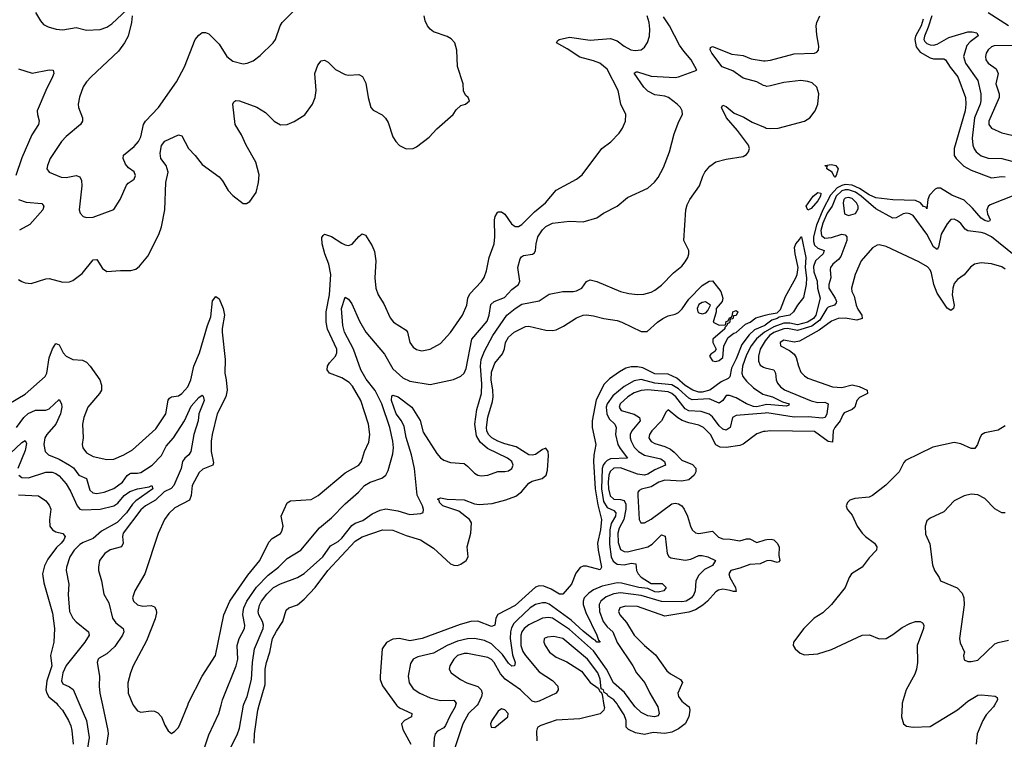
# Model space of a CAD drawing. Header units: inches. Extents: x 1245430 to 1420861, y 606325 to 671315.
# Tile 223 of 256: x 1355617 to 1361405, y 649799 to 654026. Entities that reach past the tile are written whole.
import ezdxf

# ---------------------------------------------------------------- set-up
doc = ezdxf.new("R2010")
doc.units = ezdxf.units.IN
doc.header["$MEASUREMENT"] = 0
for name, color, linetype in [('B3654', 7, 'Continuous'), ('B3655', 7, 'Continuous'), ('B3664', 7, 'Continuous'), ('B3665', 7, 'Continuous')]:
    doc.layers.add(name, color=color, linetype=linetype)

msp = doc.modelspace()

# ---------------------------------------------------------------- linework, layer by layer
at = {"layer": 'B3654', "color": 5}
for points, elevation in [([(1355841.8, 650000), (1355868, 649970), (1355904.3, 649910), (1355918, 649878), (1355924.5, 649850), (1355931, 649770)], 820), ([(1355970.8, 650000), (1356009.6, 649910), (1356025.6, 649810), (1356010.1, 649710)], 840), ([(1356103.2, 650000), (1356136.3, 649850), (1356138.1, 649830), (1356126.7, 649766.7)], 860), ([(1356285.1, 650000), (1356310, 649966.4), (1356330, 649958.3), (1356390, 649966.4), (1356410, 649963.5), (1356430, 649953.6), (1356451.5, 649930), (1356470, 649880.7), (1356490, 649847.7), (1356510, 649833.4), (1356530, 649845.5), (1356550, 649867.7), (1356561.3, 649890), (1356604.9, 650000)], 880), ([(1356670.6, 649650), (1356730, 649825.5), (1356787.1, 649950), (1356801.3, 650000)], 860), ([(1356836.2, 649710), (1356895.3, 649824.7), (1356910, 649864.4), (1356933.7, 650000)], 840), ([(1356995, 649775), (1356997.8, 649830), (1357016.3, 649970), (1357024.9, 650000)], 820), ([(1357832.6, 650000), (1357835.7, 649995.7), (1357850, 649983.8), (1357922.3, 649950), (1357921.3, 649930), (1357879.1, 649910), (1357862, 649890), (1357870, 649856.5), (1357916.2, 649770)], 820), ([(1358179.5, 650000), (1358176.6, 649990), (1358145.2, 649934.8), (1358121.3, 649878.7), (1358110, 649865), (1358073.5, 649846.5), (1358060.2, 649830), (1358054.1, 649805.9), (1358050.1, 649730)], 840), ([(1358305.7, 650000), (1358255.3, 649950), (1358221.8, 649890), (1358170.1, 649730)], 860), ([(1359051.8, 650000), (1359054.2, 649985.8), (1359050.3, 649969.7), (1359030, 649947.6), (1358910, 649919.8), (1358770, 649911.3), (1358681.1, 649878.9), (1358664, 649870), (1358658.8, 649861.2), (1358654.6, 649845.4), (1358657.8, 649790)], 880), ([(1359539.6, 650000), (1359552.8, 649990), (1359557.6, 649970), (1359551.7, 649930), (1359530, 649889.9), (1359490, 649859.9), (1359450, 649839.9), (1359410, 649832.2), (1359340.9, 649839.1), (1359290, 649827.2), (1359237.4, 649837.4), (1359195.2, 649855.2), (1359182.6, 649870), (1359181.7, 649910), (1359170, 649942.9), (1359133.8, 650000)], 880), ([(1359363.4, 650000), (1359369.4, 649990), (1359377.1, 649950), (1359370, 649937.4), (1359348.5, 649931.5), (1359310, 649935.6), (1359270, 649955.1), (1359235.3, 649990), (1359227.8, 650000)], 860)]:
    msp.add_lwpolyline(points, dxfattribs=dict(at, elevation=elevation))
at = {"layer": 'B3654', "color": 5, "elevation": 880}
msp.add_lwpolyline([(1358450, 649977.6), (1358430, 649964.5), (1358392.4, 649910), (1358385.3, 649890), (1358388.2, 649870), (1358410, 649867), (1358486.6, 649930), (1358489.4, 649950), (1358470, 649971.6)], close=True, dxfattribs=at)
at = {"layer": 'B3655', "color": 5}
for points, elevation in [([(1355610, 652500.3), (1355630, 652487.6), (1355650, 652479.6), (1355684.2, 652475.8), (1355770, 652503.6), (1355790, 652505.5), (1355870, 652483.6), (1355910, 652485.5), (1355930, 652494.9), (1355984, 652536), (1356050, 652616.3), (1356070, 652617.3), (1356103.7, 652563.7), (1356130, 652547.2), (1356210, 652553.8), (1356270, 652552.2), (1356299.4, 652560.6), (1356322.2, 652577.8), (1356370, 652638), (1356435.5, 652764.5), (1356450.6, 652809.4), (1356470.5, 652909.5), (1356477.3, 653070), (1356491, 653130), (1356478.2, 653170), (1356446.8, 653210), (1356443.1, 653243.1), (1356450, 653288), (1356470, 653311.8), (1356550, 653350.3), (1356570, 653343.8), (1356608.9, 653270), (1356648.6, 653228.6), (1356690, 653175.5), (1356790, 653103), (1356810, 653079.1), (1356843.7, 653023.7), (1356870, 652993), (1356930, 652947.3), (1356950, 652946), (1356970, 652958.8), (1357008.2, 653011.8), (1357021.1, 653070), (1357024.7, 653115.3), (1357006.2, 653190), (1356948.6, 653288.6), (1356921.2, 653350), (1356884.2, 653410), (1356869.7, 653530), (1356875.9, 653544.1), (1356888.4, 653551.5), (1356910, 653550.2), (1357011.9, 653511.9), (1357061.4, 653481.4), (1357112.4, 653430), (1357150, 653409), (1357190, 653410.4), (1357231, 653429), (1357292.6, 653467.4), (1357338.7, 653530), (1357353.3, 653570), (1357359.6, 653610), (1357351.3, 653710), (1357370, 653758.8), (1357390, 653785.5), (1357410, 653788.2), (1357430, 653776.4), (1357472.8, 653732.8), (1357530, 653703.6), (1357550, 653700.2), (1357610, 653704.2), (1357633.3, 653693.3), (1357652.9, 653652.9), (1357666, 653570), (1357682.3, 653510), (1357695.5, 653495.5), (1357747.1, 653467.1), (1357767.1, 653447.1), (1357782.7, 653422.7), (1357810, 653338.8), (1357828, 653310), (1357850, 653288), (1357890, 653268), (1357930, 653270.5), (1357950, 653279.1), (1358023.8, 653336.2), (1358070, 653385.5), (1358164.5, 653470), (1358183.3, 653496.7), (1358210, 653522.8), (1358238, 653530), (1358262, 653550), (1358254, 653570), (1358240.1, 653580.1), (1358226, 653606), (1358224.2, 653650), (1358191.2, 653751.2), (1358186.7, 653846.7), (1358175.6, 653890), (1358153.6, 653913.6), (1358130, 653927.3), (1358050, 653955.6), (1358029.8, 653969.8), (1358014, 653990), (1358000.4, 654020.4), (1357994.3, 654050)], 920), ([(1355710, 654068.2), (1355738.8, 654018.8), (1355758.2, 653998.2), (1355784.5, 653984.5), (1355831.2, 653971.2), (1355870, 653966.9), (1355950, 653980.3), (1356010, 653964.6), (1356090, 653969.2), (1356130, 653982), (1356158, 654002), (1356250, 654085.5)], 940), ([(1356278.3, 654050), (1356275.2, 654010), (1356254, 653930), (1356233.8, 653890), (1356198.4, 653841.6), (1356036.9, 653690), (1356010, 653661.3), (1355990, 653631.6), (1355967.9, 653572.1), (1355961.8, 653530), (1355963.9, 653510), (1355986.7, 653450), (1355986.5, 653430), (1355974.6, 653410), (1355890, 653339.7), (1355863.6, 653310), (1355796.1, 653210), (1355780.3, 653170), (1355777.6, 653150), (1355790.7, 653130), (1355860.2, 653100.2), (1355890, 653099.2), (1355950, 653110.3), (1355970, 653103.8), (1355981.1, 653081.1), (1355983.2, 653050), (1355966.7, 652910), (1355973.4, 652890), (1355990.4, 652870.4), (1356010, 652864.4), (1356050, 652865.7), (1356169.7, 652910.3), (1356207.8, 652970), (1356245.1, 653054.9), (1356254, 653066), (1356289.6, 653090), (1356297.1, 653110), (1356290, 653132.9), (1356256.6, 653156.6), (1356238.4, 653178.4), (1356225.1, 653210), (1356228, 653230), (1356290, 653282.3), (1356315.6, 653310), (1356330, 653339.1), (1356346, 653410), (1356357.2, 653430), (1356432.8, 653510), (1356539.6, 653660.4), (1356586.6, 653750), (1356649.6, 653910), (1356670, 653934.8), (1356690, 653950.8), (1356710, 653950.8), (1356730, 653942.8), (1356790, 653883), (1356834.9, 653810), (1356870, 653782.3), (1356930, 653766.3), (1356954, 653770), (1356990, 653785.3), (1357030, 653815.3), (1357108.2, 653890), (1357120.4, 653910), (1357148.4, 653990), (1357160.5, 654010), (1357230, 654081.3)], 940), ([(1356604.9, 650000), (1356610, 650013), (1356689.7, 650170), (1356768.1, 650290), (1356817.8, 650530), (1356851.9, 650610), (1356958, 650762), (1357028.2, 650850), (1357082.8, 650957.2), (1357101.7, 650978.3), (1357150, 651007.7), (1357159.2, 651020.8), (1357165.3, 651050), (1357155.1, 651110), (1357190, 651187.3), (1357210, 651198.7), (1357330, 651206.5), (1357371.3, 651230), (1357530, 651363.2), (1357611, 651410), (1357625.7, 651430), (1357644, 651490), (1357670, 651544), (1357675.7, 651590), (1357666.9, 651650), (1357623.2, 651790), (1357573.4, 651873.4), (1357554.9, 651894.9), (1357510, 651921.5), (1357438, 651950), (1357423.8, 651970), (1357427.2, 651990), (1357439.4, 652010), (1357472.9, 652050), (1357481.3, 652070), (1357481.9, 652090), (1357427.4, 652207.4), (1357419, 652250), (1357419.4, 652310), (1357439.1, 652410), (1357446.2, 652530), (1357435.4, 652590), (1357411.5, 652650), (1357394.8, 652710), (1357393.3, 652746.7), (1357401, 652759), (1357410, 652766), (1357450, 652753.2), (1357510, 652713.2), (1357530, 652702.8), (1357550, 652700.3), (1357571.5, 652708.5), (1357610, 652752.7), (1357630, 652768.4), (1357650, 652760.4), (1357690, 652697.1), (1357703.7, 652663.7), (1357710.1, 652610.1), (1357704.3, 652510), (1357710.2, 652450), (1357724.7, 652410), (1357757.9, 652357.9), (1357794.8, 652274.8), (1357814, 652250), (1357890, 652201.6), (1357896.9, 652190), (1357910.2, 652130.2), (1357930, 652101.6), (1357950, 652088.7), (1357981.2, 652081.2), (1358030, 652090.3), (1358090, 652124.6), (1358150, 652188.8), (1358220.3, 652290), (1358244.8, 652350), (1358252, 652390), (1358263.5, 652416.5), (1358332.3, 652487.7), (1358347.8, 652512.2), (1358361.6, 652550), (1358377.8, 652630), (1358405.7, 652710), (1358410.6, 652750), (1358409.3, 652850.7), (1358412.8, 652870), (1358426.4, 652893.6), (1358430, 652897.4), (1358450, 652898), (1358470, 652883.6), (1358507.5, 652827.5), (1358530, 652812.2), (1358550, 652811.3), (1358570, 652823.2), (1358643, 652896.9), (1358708.9, 652950), (1358770, 653024.9), (1358890.7, 653089.3), (1358924.4, 653115.6), (1359039.7, 653270), (1359092, 653308), (1359140.4, 653359.6), (1359160.4, 653390), (1359178.3, 653430), (1359181.1, 653470), (1359150.9, 653530), (1359134.6, 653610), (1359070, 653735.1), (1359028.5, 653770), (1358990, 653785.4), (1358910, 653805.5), (1358835.9, 653855.9), (1358772.3, 653890), (1358778, 653902), (1358788.7, 653910), (1358850, 653923.8), (1358970, 653905.9), (1359090, 653916.6), (1359130, 653903.1), (1359170, 653870.1), (1359210, 653849.2), (1359235.4, 653844.6), (1359270.6, 653849.4), (1359290, 653865.3), (1359308.2, 653891.8), (1359319.4, 653930), (1359321.7, 653970), (1359317.2, 654010), (1359305.9, 654050)], 880), ([(1356801.3, 650000), (1356809.8, 650030), (1356890.3, 650229.7), (1356899.1, 650270), (1356896.2, 650350), (1356908, 650390), (1356938.4, 650450), (1356941.6, 650470), (1356929.4, 650529.4), (1356930.4, 650550), (1356934.8, 650570), (1356953.4, 650610), (1357008.4, 650691.6), (1357077.7, 650762.3), (1357137.8, 650810), (1357190, 650861), (1357270.8, 650910), (1357379.9, 651040.1), (1357450, 651098.9), (1357530, 651181.5), (1357609.8, 651250), (1357644.5, 651290), (1357678, 651310), (1357746.3, 651333.7), (1357769, 651351), (1357783, 651377), (1357810, 651476.3), (1357814.5, 651510), (1357810.5, 651550), (1357792.8, 651630), (1357746.7, 651770), (1357706.9, 651846.9), (1357654.2, 651914.2), (1357622.2, 651970), (1357579.9, 652090), (1357527.1, 652190), (1357517.6, 652230), (1357508.5, 652330), (1357530, 652396.3), (1357550, 652384.9), (1357570, 652356.3), (1357614.6, 652254.6), (1357651.2, 652191.2), (1357762.2, 652062.2), (1357810, 651975.2), (1357870, 651921.6), (1357910, 651902.6), (1358030, 651882.3), (1358166.9, 651913.1), (1358210, 651932.7), (1358230, 651950.5), (1358242.2, 651977.8), (1358274.5, 652150), (1358364.5, 652255.5), (1358377.9, 652290), (1358387, 652353), (1358406.9, 652370), (1358466.5, 652393.5), (1358510, 652442), (1358548.9, 652471.1), (1358557.6, 652490), (1358546.5, 652570), (1358558.4, 652621.6), (1358566.2, 652633.8), (1358578.9, 652641.1), (1358630.9, 652649.1), (1358643.5, 652656.5), (1358649.8, 652670.2), (1358652.8, 652710), (1358663.9, 652750), (1358690, 652792), (1358710, 652811), (1358750, 652830.1), (1358850, 652841.8), (1358930, 652838.3), (1359010, 652861.3), (1359050, 652890.4), (1359130, 652930.4), (1359190, 652981.6), (1359310, 653037.3), (1359348.1, 653071.9), (1359370, 653098.8), (1359401.7, 653158.3), (1359437.4, 653250), (1359464.4, 653355.6), (1359492.1, 653427.9), (1359514, 653470), (1359512.3, 653490), (1359502.4, 653510), (1359483.1, 653530), (1359431.7, 653570), (1359410, 653577.7), (1359350, 653584.6), (1359310, 653607.4), (1359285.9, 653630), (1359230, 653712), (1359240.4, 653719.6), (1359250, 653720.3), (1359330, 653695.5), (1359470, 653687.1), (1359490, 653690.2), (1359597.2, 653730), (1359565.1, 653790), (1359520.6, 653840.6), (1359496.2, 653876.2), (1359436.7, 653990), (1359402.6, 654042.6)], 860), ([(1360000, 653637.3), (1359990, 653639.9), (1359950, 653660.6), (1359870, 653683.1), (1359810, 653726.4), (1359747.6, 653750), (1359685.2, 653830), (1359675.6, 653850), (1359678, 653862), (1359690, 653868), (1359803.7, 653823.7), (1359870, 653816.9), (1359917.1, 653797.1), (1359990, 653784.5), (1360000, 653785.3)], 840), ([(1355610, 653737), (1355690, 653712.8), (1355790, 653732.1), (1355814, 653730), (1355818.3, 653710), (1355811.1, 653690), (1355771, 653610), (1355720.8, 653490), (1355721.1, 653470), (1355731.5, 653431.5), (1355727.1, 653410), (1355689.3, 653350), (1355630, 653214.7), (1355595.3, 653110)], 920), ([(1356933.7, 650000), (1356934.6, 650005.4), (1356954.7, 650050), (1356979.9, 650150), (1356985.3, 650250), (1356998.5, 650330), (1357047.8, 650450), (1357049.9, 650470), (1357045, 650490), (1357023.6, 650530), (1357018.9, 650550), (1357027.2, 650587.2), (1357037.9, 650610), (1357070, 650651.8), (1357110, 650689.6), (1357150, 650712.7), (1357250.9, 650749.1), (1357290, 650772.7), (1357399.9, 650870), (1357444.7, 650935.3), (1357490, 650961.6), (1357510, 650979.4), (1357570, 651055.3), (1357590, 651067.8), (1357635.2, 651084.8), (1357690, 651123.5), (1357735.6, 651144.4), (1357770, 651152.6), (1357840.9, 651140.9), (1357910, 651118.7), (1357975.1, 651124.9), (1357989.2, 651130.8), (1357991.5, 651148.5), (1357986, 651170), (1357953.3, 651233.3), (1357937.3, 651390), (1357921.1, 651470), (1357890, 651572.6), (1357877, 651637), (1357861.3, 651670), (1357830, 651710.8), (1357802.8, 651790), (1357804.1, 651815.9), (1357810, 651820.7), (1357841.5, 651810), (1357922.2, 651750), (1357970.9, 651670.9), (1357990, 651603.9), (1358070, 651477.2), (1358090, 651453.2), (1358110, 651439.3), (1358150, 651424.9), (1358230, 651418), (1358250, 651403.7), (1358290, 651361.7), (1358310, 651350.3), (1358330, 651345.8), (1358368.7, 651350), (1358428.4, 651371.6), (1358470, 651371.8), (1358490, 651376.5), (1358510, 651388.8), (1358518.2, 651410), (1358509.8, 651430), (1358485.1, 651450), (1358367.6, 651507.6), (1358323.8, 651543.8), (1358301.8, 651581.8), (1358292.2, 651650), (1358304.6, 651735.4), (1358331.6, 651830), (1358333.4, 651886.6), (1358325.4, 651990), (1358330.6, 652030), (1358350, 652079.7), (1358398.3, 652170), (1358481.7, 652290), (1358529.5, 652330.5), (1358570, 652355.2), (1358670, 652375.3), (1358730, 652414.7), (1358809.9, 652430.1), (1358870, 652428.9), (1358890, 652432.8), (1358921.7, 652450), (1358950, 652488.7), (1358970, 652498.5), (1359010, 652488.4), (1359150, 652430.2), (1359197.8, 652417.8), (1359250, 652412.1), (1359286.1, 652413.9), (1359330, 652424.9), (1359350, 652436.5), (1359390, 652466.7), (1359461.6, 652538.4), (1359510, 652579.2), (1359530, 652602.8), (1359544.2, 652630), (1359550.6, 652650), (1359550.7, 652670), (1359521.6, 652730), (1359533.5, 652910), (1359541.1, 652938.9), (1359556.4, 652970), (1359614.1, 653050), (1359632.2, 653107.8), (1359644, 653130), (1359674.9, 653165.1), (1359708.9, 653191.1), (1359770, 653206.5), (1359870, 653222.4), (1359890, 653234.9), (1359902.2, 653250), (1359907.4, 653270), (1359900.7, 653290), (1359835.9, 653375.9), (1359772.8, 653450), (1359743.1, 653510), (1359750, 653523.8), (1359770, 653515.9), (1359816.3, 653476.3), (1359873.5, 653453.5), (1359923.5, 653423.5), (1360000, 653392.3)], 840), ([(1355609.5, 652969.5), (1355654.7, 652954.7), (1355747.1, 652947.1), (1355759.6, 652930), (1355752.7, 652910), (1355676.3, 652823.7), (1355615.8, 652790)], 920), ([(1357024.9, 650000), (1357059.4, 650120.6), (1357060.9, 650210), (1357068.6, 650250), (1357087.8, 650310), (1357104, 650390), (1357126.2, 650433.8), (1357163.4, 650490), (1357183, 650557), (1357199.3, 650570), (1357250, 650588.2), (1357290, 650622.5), (1357353.4, 650690), (1357429.4, 650790), (1357590, 650961.9), (1357630, 650987.4), (1357750, 651030.1), (1357810, 651027.7), (1357890, 650995.7), (1357972.8, 650970), (1358050, 650920.9), (1358150, 650830.1), (1358170, 650820.9), (1358190, 650820.6), (1358210, 650826.8), (1358241.4, 650850), (1358254, 650870), (1358246.9, 650930), (1358269.3, 651010), (1358273, 651070), (1358261.8, 651090), (1358198.8, 651138.8), (1358104, 651170), (1358084.4, 651190), (1358082.7, 651202.7), (1358073.2, 651210), (1358090, 651217.6), (1358130.3, 651210.3), (1358230, 651204.6), (1358290, 651182.8), (1358318.3, 651178.3), (1358395.4, 651184.6), (1358475.5, 651204.5), (1358532.9, 651227.1), (1358567.7, 651252.3), (1358610, 651303.5), (1358630, 651314.4), (1358688.3, 651331.7), (1358712.6, 651350), (1358720.5, 651379.5), (1358725.2, 651465.2), (1358723.5, 651490), (1358710, 651509.6), (1358690, 651501.3), (1358650, 651470.9), (1358630, 651467.1), (1358610, 651470.7), (1358536.5, 651516.5), (1358470, 651533.7), (1358427.8, 651550), (1358392.8, 651570), (1358373.5, 651590), (1358363.4, 651610), (1358360.6, 651630), (1358370, 651690.7), (1358396.5, 651783.5), (1358399.9, 651810), (1358399.3, 651850), (1358389.2, 651910), (1358390, 651954.8), (1358410, 652008.5), (1358455.8, 652064.2), (1358466.8, 652093.2), (1358473.3, 652130), (1358490, 652161.1), (1358523.6, 652190), (1358590, 652223), (1358610, 652224.9), (1358710, 652202.4), (1358750, 652200.3), (1358770, 652204.6), (1358814.8, 652225.2), (1358890, 652274.4), (1358928.7, 652290), (1358950, 652291.8), (1358990, 652287), (1359050.2, 652270.2), (1359130, 652259.1), (1359157.1, 652250), (1359270, 652194), (1359305.6, 652194.4), (1359365.7, 652250), (1359397, 652270), (1359430, 652286.7), (1359470, 652295.8), (1359490, 652305.5), (1359512.2, 652327.8), (1359550, 652384.9), (1359630, 652464.9), (1359670, 652490.8), (1359690, 652492), (1359739.1, 652430), (1359750.4, 652389.6), (1359746, 652370), (1359712, 652330), (1359712, 652310), (1359694, 652250), (1359730, 652231.3), (1359766, 652234), (1359770, 652254), (1359782, 652258), (1359790, 652274), (1359802, 652278), (1359808, 652292), (1359808.7, 652310), (1359830, 652318), (1359838, 652310), (1359830, 652288), (1359814, 652286), (1359810, 652268), (1359794, 652266), (1359790, 652246), (1359778, 652242), (1359774, 652230), (1359762, 652218), (1359762, 652210), (1359691.3, 652150), (1359691.3, 652130), (1359712, 652090), (1359703.6, 652076.4), (1359679.6, 652060.4), (1359672, 652050), (1359690, 652022), (1359710, 652018), (1359730, 652024.7), (1359750, 652042), (1359755.6, 652110), (1359781.4, 652158.6), (1359815.6, 652184.4), (1359830, 652188.9), (1359883.3, 652236.7), (1359910.6, 652249.4), (1359945.6, 652274.4), (1360000, 652290.5)], 820), ([(1355553.1, 651770), (1355650, 651825.7), (1355766.5, 651930), (1355777.1, 651950), (1355790, 652039.1), (1355810, 652093.2), (1355830, 652123.6), (1355850, 652115.5), (1355873, 652070), (1355890.2, 652050), (1355930, 652030.8), (1355985.9, 652025.9), (1356010, 652013.4), (1356031.3, 651991.3), (1356088.2, 651910), (1356098.8, 651878.8), (1356097.8, 651850), (1356087.2, 651830), (1356018.6, 651750), (1355993.6, 651690), (1355986.7, 651650), (1355990.3, 651570), (1355984.9, 651530), (1355987.6, 651510), (1356010, 651481.5), (1356050, 651460.7), (1356130, 651441.5), (1356170, 651443.9), (1356230, 651470.2), (1356280.6, 651499.4), (1356417.9, 651622.1), (1356477.2, 651710), (1356489.9, 651790.1), (1356497.6, 651802.4), (1356510, 651810.9), (1356550, 651817.3), (1356570, 651829.4), (1356604.9, 651870), (1356622.5, 651910), (1356640.6, 651990), (1356674.9, 652070), (1356720.6, 652230), (1356740.2, 652279.8), (1356750, 652374), (1356770, 652401), (1356790, 652386.8), (1356813.8, 652330), (1356822, 652290), (1356807.1, 652212.9), (1356807, 652190), (1356824.3, 652030), (1356822.7, 651950), (1356831, 651910), (1356836, 651850), (1356829.4, 651810), (1356778, 651710), (1356748.8, 651590), (1356742.2, 651550), (1356743.8, 651490), (1356756.4, 651423.6), (1356752.2, 651410), (1356693.5, 651386.5), (1356673.1, 651366.9), (1356630.2, 651290), (1356624.7, 651230), (1356615.7, 651204.3), (1356530, 651158.7), (1356494.9, 651125.1), (1356469.2, 651090), (1356431.8, 651008.2), (1356352.4, 650770), (1356293.5, 650670), (1356280.7, 650630), (1356286, 650610), (1356310, 650589.1), (1356341.4, 650581.4), (1356390, 650584.3), (1356410, 650576.5), (1356419.6, 650559.6), (1356422, 650542), (1356414.5, 650505.5), (1356363.4, 650376.6), (1356284.7, 650230), (1356268.1, 650190), (1356252.6, 650130), (1356255.6, 650070), (1356282.9, 650002.9), (1356285.1, 650000)], 880), ([(1360000, 652231.8), (1359997.7, 652230), (1359936.2, 652203.8), (1359904.6, 652175.4), (1359862.4, 652117.6), (1359830, 652034.4), (1359801, 651979), (1359791.4, 651928.6), (1359782, 651918), (1359741.8, 651898.2), (1359674.7, 651850), (1359630, 651838.9), (1359610, 651839), (1359574.4, 651850), (1359530, 651877), (1359479.7, 651919.7), (1359430, 651943.4), (1359350, 651945.9), (1359280.8, 651980.8), (1359250, 651986.9), (1359212.5, 651987.5), (1359181.3, 651978.7), (1359142.4, 651957.6), (1359084.5, 651915.6), (1359054, 651886), (1359006.4, 651793.6), (1358981.8, 651670), (1358983.2, 651630), (1359005, 651530), (1358992.1, 651467.9), (1358989.5, 651430.6), (1358999.3, 651270), (1359015.3, 651175.3), (1359037.8, 651090), (1359031.6, 651028.4), (1359014.4, 650950), (1359017.8, 650910), (1359037.8, 650810), (1359030, 650793.6), (1358950, 650814.8), (1358930, 650814.8), (1358911.5, 650808.5), (1358885.7, 650774.3), (1358860.3, 650710), (1358810, 650651.6), (1358790, 650651.2), (1358740.7, 650680.7), (1358697.6, 650697.6), (1358670, 650699.9), (1358650, 650692.8), (1358530, 650585.4), (1358427.5, 650532.5), (1358416.4, 650510), (1358410.6, 650469.4), (1358397.3, 650462.7), (1358390, 650461.7), (1358310, 650492.7), (1358270, 650491.5), (1358207, 650473), (1357984, 650390), (1357910, 650377.3), (1357850, 650391.7), (1357810, 650387.4), (1357773.4, 650366.6), (1357748.8, 650330), (1357735.5, 650170), (1357736.8, 650150), (1357750, 650112.9), (1357832.6, 650000)], 820), ([(1360000, 652192.6), (1359995.5, 652190), (1359949.3, 652150.7), (1359916.5, 652110), (1359890, 652057.9), (1359866.1, 651990), (1359862.3, 651950), (1359868.9, 651930), (1359890, 651902.7), (1359930, 651864.3), (1359986.1, 651826.1), (1360000, 651822.1)], 840), ([(1360000, 652139), (1359992.8, 652130), (1359970.1, 652090), (1359959.6, 652050), (1359960.6, 652020.6), (1359970, 651996.9), (1359990, 651984.1), (1360000, 651981.7)], 860), ([(1360000, 651764.1), (1359950, 651752.8), (1359930, 651753.4), (1359889.4, 651769.4), (1359830, 651805.1), (1359790, 651819.4), (1359770, 651818.5), (1359750, 651789.8), (1359730, 651773.7), (1359670, 651798.4), (1359570, 651792.2), (1359550, 651801.9), (1359490, 651858.3), (1359450, 651880.5), (1359350, 651890.8), (1359270, 651912.9), (1359230, 651904.5), (1359170, 651871.2), (1359103.4, 651816.6), (1359070.1, 651770), (1359065, 651750), (1359068, 651710), (1359082, 651682), (1359115.4, 651650), (1359119.9, 651639.9), (1359123, 651630), (1359120.3, 651590), (1359133.6, 651530), (1359146.2, 651506.2), (1359190.2, 651450), (1359090, 651446.2), (1359070, 651436.7), (1359056.3, 651423.7), (1359046.7, 651410), (1359041.1, 651390), (1359038.3, 651270), (1359050, 651195.9), (1359070, 651160.1), (1359110, 651142.9), (1359120.7, 651130), (1359118.9, 651110), (1359094.4, 651065.6), (1359085.6, 651030), (1359084.7, 650944.7), (1359093.5, 650870), (1359105.4, 650845.4), (1359130, 650826.9), (1359170, 650823), (1359212.7, 650832.7), (1359238.9, 650830), (1359243.5, 650790), (1359253.1, 650770), (1359270, 650751), (1359330, 650713.5), (1359393.2, 650713.2), (1359417.8, 650690), (1359403.6, 650670), (1359370, 650663), (1359350, 650665.9), (1359310, 650684), (1359256.9, 650690), (1359154.9, 650714.9), (1359130, 650717), (1359041.5, 650698.5), (1358990, 650676.4), (1358962.1, 650657.9), (1358936.4, 650630), (1358929.2, 650610), (1358929.7, 650590), (1358944.5, 650544.5), (1359010.5, 650410), (1359020.1, 650380.1), (1359030, 650368.7), (1359010, 650368.7), (1359000.6, 650380.6), (1358990, 650384.3), (1358930, 650433.7), (1358859.1, 650499.1), (1358730, 650591.8), (1358710, 650599.5), (1358690, 650601), (1358650, 650591.2), (1358617.4, 650570), (1358541, 650499), (1358521.8, 650478.2), (1358507.4, 650452.6), (1358501.9, 650430), (1358500.5, 650390), (1358514.7, 650294.7), (1358529.1, 650250), (1358526, 650230), (1358510, 650227.3), (1358490, 650245.8), (1358456.3, 650296.3), (1358390, 650358.9), (1358350, 650378.1), (1358290, 650389.9), (1358250, 650389.5), (1358190, 650374.4), (1358130.3, 650349.7), (1358050, 650305.1), (1357957.3, 650282.7), (1357930, 650269.8), (1357915.2, 650244.8), (1357900.7, 650170), (1357906.5, 650130), (1357930, 650094.7), (1357970.3, 650070), (1358030, 650042), (1358090, 650026.8), (1358168.4, 650028.4), (1358182.3, 650010), (1358179.5, 650000)], 840), ([(1360000, 651715.5), (1359830, 651701.7), (1359807, 651690), (1359793.8, 651630), (1359770, 651614.9), (1359750, 651621.6), (1359730, 651640.6), (1359690, 651693.1), (1359670, 651708.4), (1359623.8, 651723.8), (1359550, 651729.3), (1359530, 651739.5), (1359474.2, 651810), (1359450.8, 651830), (1359430, 651839.7), (1359310, 651851.4), (1359270, 651847.8), (1359230, 651833.2), (1359191.4, 651810), (1359147.3, 651770), (1359141.7, 651750), (1359152.6, 651730), (1359230, 651708.7), (1359261.6, 651690), (1359264, 651670), (1359216.6, 651610), (1359206.8, 651590), (1359205.6, 651570), (1359211, 651550), (1359230, 651515), (1359255.3, 651490), (1359290, 651468.7), (1359386.4, 651446.4), (1359407.8, 651430), (1359413.4, 651410), (1359350, 651381.9), (1359310, 651356.4), (1359290, 651350.3), (1359250, 651355.7), (1359150, 651394.3), (1359110, 651392.2), (1359087.6, 651372.4), (1359080.1, 651350), (1359076.6, 651310), (1359078.4, 651270), (1359088.6, 651228.6), (1359110, 651209.7), (1359150, 651208.4), (1359170, 651201.3), (1359180.4, 651180.4), (1359180, 651150), (1359169.4, 651090.6), (1359141.3, 651038.7), (1359133.1, 651010), (1359134.4, 650954.4), (1359150, 650914.4), (1359170, 650901.6), (1359190, 650900.1), (1359310, 650928.9), (1359335.1, 650944.9), (1359390, 651000.6), (1359411.5, 650991.5), (1359424, 650890), (1359432.9, 650872.8), (1359445.1, 650865.1), (1359530, 650851.2), (1359562.7, 650857.3), (1359610, 650877.7), (1359630, 650879), (1359663, 650870), (1359708, 650850), (1359690, 650820.4), (1359643.5, 650796.5), (1359610, 650762.4), (1359592.3, 650730), (1359587.1, 650670), (1359580.7, 650650), (1359566.8, 650630), (1359534.7, 650610), (1359510, 650606.1), (1359390, 650607.6), (1359270, 650642.5), (1359150, 650658.9), (1359110, 650653.5), (1359064.7, 650635.3), (1359033.6, 650610), (1359024.6, 650590), (1359025.4, 650550), (1359047.5, 650490), (1359070, 650458.6), (1359103.1, 650430), (1359130, 650367.8), (1359222.1, 650230), (1359243.5, 650190), (1359291.8, 650130), (1359321.6, 650070), (1359363.4, 650000)], 860), ([(1355598.5, 651630), (1355641.1, 651690), (1355667.8, 651712.2), (1355710, 651732.7), (1355770, 651733.2), (1355790, 651740.2), (1355850, 651794.4), (1355862.8, 651770), (1355865.2, 651750), (1355857.5, 651710), (1355830.7, 651650), (1355775.9, 651590), (1355765.3, 651570), (1355760.1, 651530), (1355766.5, 651490), (1355785.7, 651470), (1355850, 651444.9), (1355911, 651410), (1355932.8, 651392.8), (1355965, 651350), (1356010, 651331), (1356030, 651262.6), (1356046.9, 651246.9), (1356070, 651242.6), (1356114, 651250), (1356170, 651272.1), (1356221.9, 651310), (1356250, 651348.6), (1356262, 651358), (1356270, 651362.2), (1356310, 651361.7), (1356330, 651366.7), (1356396.8, 651410), (1356450, 651466.2), (1356478.4, 651521.6), (1356520.9, 651570), (1356585.4, 651670), (1356624.6, 651755.4), (1356670, 651805.9), (1356690, 651819.6), (1356695, 651815), (1356701.2, 651790), (1356669.6, 651710), (1356666.3, 651670), (1356640.6, 651590), (1356623.8, 651490), (1356611.8, 651470), (1356587.3, 651450), (1356575.1, 651430), (1356566.6, 651390), (1356524.1, 651290), (1356507.1, 651272.9), (1356466.8, 651253.2), (1356415.9, 651204.1), (1356357.8, 651170), (1356330, 651147), (1356225.6, 651010), (1356221.5, 650990), (1356225.6, 650950), (1356216.5, 650930), (1356150, 650911.8), (1356117.3, 650890), (1356087.2, 650850), (1356079.7, 650810), (1356081.1, 650790), (1356099, 650730), (1356111.5, 650651.5), (1356141.1, 650601.1), (1356162.4, 650510), (1356182.6, 650482.6), (1356224.7, 650450), (1356230.2, 650430), (1356222.2, 650410), (1356176.7, 650343.2), (1356130, 650300.8), (1356084.1, 650275.9), (1356077.6, 650270), (1356071.8, 650250), (1356086, 650170), (1356083.8, 650110), (1356087.7, 650070), (1356103.2, 650000)], 860), ([(1360000, 651607.7), (1359990, 651606.5), (1359950, 651593.3), (1359870, 651533.3), (1359850, 651524.8), (1359770, 651512.5), (1359735.2, 651515.2), (1359709.4, 651529.4), (1359678.2, 651590), (1359637.5, 651630), (1359610, 651643.5), (1359550, 651657.4), (1359512, 651672), (1359486.9, 651686.9), (1359430, 651733.6), (1359417.4, 651722.6), (1359390.9, 651670), (1359332.5, 651610), (1359319.4, 651590), (1359316.6, 651570), (1359320.9, 651560.9), (1359328.4, 651548.4), (1359350, 651535.5), (1359410, 651519.2), (1359442.5, 651502.5), (1359465.3, 651485.3), (1359510, 651439.3), (1359573.3, 651413.3), (1359591.4, 651391.4), (1359591.7, 651370), (1359582.3, 651350), (1359550, 651323.4), (1359510, 651315.9), (1359410, 651320.9), (1359375.3, 651310), (1359330, 651282.8), (1359271.9, 651268.1), (1359259.7, 651260.3), (1359251.6, 651250), (1359250.2, 651230), (1359258.9, 651090), (1359268.2, 651070), (1359290, 651070.4), (1359330, 651091.4), (1359450, 651182), (1359470, 651185.4), (1359490, 651182), (1359509.3, 651169.3), (1359522.8, 651150), (1359542.8, 651110), (1359560.3, 651050), (1359570.3, 651030), (1359590, 651011.7), (1359610, 651008.6), (1359690, 651022.2), (1359726, 650986), (1359750, 650976.8), (1359794.5, 650974.5), (1359850, 650963.7), (1359890, 650976), (1359910, 650976.5), (1359950, 650954.8), (1360000, 650970.1)], 880), ([(1355561.9, 651478.1), (1355630, 651543.2), (1355650, 651553.8), (1355656.8, 651536.8), (1355650, 651494.5), (1355606.3, 651390)], 840), ([(1355612.3, 651350), (1355630, 651337.6), (1355670, 651334.6), (1355770, 651367.9), (1355808, 651368), (1355830, 651359.6), (1355850, 651345.6), (1355890, 651299.8), (1355915.9, 651255.9), (1355955.1, 651170), (1355970, 651151), (1355986.3, 651146.3), (1356090, 651151.1), (1356170, 651170.8), (1356195, 651185), (1356232.3, 651230), (1356265.2, 651254.8), (1356310, 651270.1), (1356377.6, 651282.4), (1356394, 651290), (1356399, 651270), (1356299.5, 651200.5), (1356279.9, 651179.9), (1356245.7, 651130), (1356190, 651071.9), (1356097.8, 651022.2), (1356050, 650979), (1355990, 650955.4), (1355970, 650942.5), (1355937, 650910), (1355912.9, 650870), (1355892.8, 650810), (1355891.1, 650790), (1355906.6, 650710), (1355902.7, 650650), (1355909.5, 650550), (1355930, 650510.3), (1355948.6, 650488.6), (1356022.6, 650430), (1356026.5, 650410), (1356000.6, 650370), (1355890, 650232.3), (1355870, 650189.6), (1355863, 650143), (1355870, 650124.7), (1355910, 650107.3), (1355931.4, 650091.4), (1355970.8, 650000)], 840), ([(1355610, 651234.3), (1355728.5, 651228.5), (1355770, 651200.5), (1355790, 651174), (1355799.5, 651150), (1355792.1, 651087.9), (1355795.3, 651050), (1355810, 651028.4), (1355830, 651017.6), (1355870, 651007.3), (1355884.9, 650990), (1355877, 650970), (1355862, 650950), (1355834.5, 650925.5), (1355783.2, 650856.8), (1355763.1, 650816.9), (1355751.8, 650770), (1355758.3, 650718.3), (1355810, 650539.1), (1355821.1, 650450), (1355818.6, 650370), (1355799, 650290), (1355805.3, 650230), (1355777, 650143), (1355770.9, 650090), (1355776, 650070), (1355788.8, 650048.8), (1355833.1, 650010), (1355841.8, 650000)], 820), ([(1360000, 650843.2), (1359970, 650830.4), (1359910, 650825.3), (1359850, 650803.3), (1359796.9, 650790), (1359786.1, 650770), (1359792.4, 650750), (1359824.7, 650690), (1359830, 650667.6), (1359813.9, 650666.1), (1359793.6, 650673.6), (1359750, 650679.9), (1359724.6, 650675.4), (1359710, 650665.4), (1359661.2, 650610), (1359633.9, 650586.1), (1359590, 650560.1), (1359550, 650546.3), (1359410, 650521.6), (1359250, 650577.9), (1359178.9, 650581), (1359145.8, 650570), (1359138.2, 650550), (1359144.5, 650530), (1359184.5, 650484.5), (1359230, 650410.2), (1359290, 650350.3), (1359354.6, 650294.6), (1359421.8, 650201.8), (1359443.7, 650183.7), (1359502.6, 650150), (1359512.6, 650132.6), (1359487, 650070), (1359490, 650051), (1359510, 650022.4), (1359539.6, 650000)], 880), ([(1359227.8, 650000), (1359173.1, 650073.1), (1359108.4, 650130), (1359067.2, 650210), (1358990, 650317.8), (1358850, 650443.4), (1358750, 650509.5), (1358725.6, 650514.4), (1358690, 650509.9), (1358610, 650471.7), (1358581.9, 650450), (1358568.5, 650430), (1358562.9, 650410), (1358563.6, 650350), (1358575, 650315), (1358590, 650291.2), (1358670, 650194.2), (1358750, 650143.2), (1358780.6, 650110), (1358782.3, 650090), (1358770.1, 650069.9), (1358670, 650023), (1358650, 650016.5), (1358630, 650022), (1358561.1, 650090), (1358471.3, 650151.3), (1358443.7, 650183.7), (1358407.4, 650250), (1358390, 650267.9), (1358370, 650279.9), (1358250, 650303), (1358230, 650302.6), (1358191.5, 650290), (1358168.6, 650270), (1358146, 650230), (1358141.7, 650210), (1358153.4, 650190), (1358208.7, 650150), (1358244.9, 650130), (1358310, 650108.1), (1358330.1, 650090.1), (1358335.7, 650070), (1358332.5, 650050), (1358312.9, 650007.1), (1358305.7, 650000)], 860), ([(1359133.8, 650000), (1359130, 650006), (1359110, 650029.6), (1359074.9, 650054.9), (1359070, 650063.7), (1359054, 650074), (1359050, 650088.7), (1359036, 650096), (1359030, 650152.3), (1359016.7, 650190), (1358955.4, 650270), (1358810, 650389.9), (1358756.5, 650403.5), (1358720.9, 650399.1), (1358700.7, 650390), (1358699.3, 650370), (1358705.3, 650350), (1358731.5, 650310), (1358770, 650281.1), (1358833.8, 650253.8), (1358919.4, 650199.4), (1358970, 650132.8), (1359018.7, 650098.7), (1359030, 650078), (1359036, 650076), (1359041.4, 650061.4), (1359051.8, 650000)], 880)]:
    msp.add_lwpolyline(points, dxfattribs=dict(at, elevation=elevation))
at = {"layer": 'B3655', "color": 5, "elevation": 820}
msp.add_lwpolyline([(1359648.4, 652368.4), (1359630, 652365.2), (1359610, 652353.2), (1359600.5, 652330), (1359604, 652310), (1359610, 652304), (1359630, 652298.8), (1359650, 652304.7), (1359663.1, 652316.9), (1359678, 652350)], close=True, dxfattribs=at)
at = {"layer": 'B3664', "color": 5, "elevation": 920}
for points in [[(1360804.1, 650000), (1360800.3, 649930), (1360813, 649890), (1360830, 649876.4), (1360869.1, 649869.1), (1360970, 649874.7), (1361130, 649972.1), (1361162.9, 650000)], [(1361348.1, 650000), (1361342.4, 649990), (1361298.5, 649941.5), (1361278.4, 649910), (1361246.6, 649830), (1361239.3, 649770)]]:
    msp.add_lwpolyline(points, dxfattribs=at)
at = {"layer": 'B3665', "color": 5}
for points, elevation in [([(1360000, 653785.3), (1360030, 653787.9), (1360170, 653825.4), (1360289.7, 653830.3), (1360303.9, 653836.1), (1360312.9, 653847.1), (1360315.8, 653870), (1360303, 653937), (1360298.7, 653990), (1360302.9, 654010), (1360321.6, 654050)], 840), ([(1360978.9, 654050), (1360958.4, 653981.6), (1360936.5, 653930), (1360933.2, 653910), (1360939, 653899), (1360950, 653886.7), (1360970, 653878.8), (1360990, 653877.5), (1361010, 653882.3), (1361079.1, 653920.9), (1361190, 653954.8), (1361215.8, 653955.8), (1361244.4, 653950), (1361252.5, 653932.5), (1361204.5, 653895.5), (1361185.8, 653874.2), (1361164.9, 653810), (1361176.4, 653770), (1361248.9, 653668.9), (1361267, 653590), (1361267.5, 653550), (1361262.6, 653530), (1361229.6, 653449.6), (1361215.8, 653330), (1361219.5, 653290), (1361227.7, 653267.7), (1361240.7, 653250), (1361270, 653227.3), (1361310, 653211.9), (1361390, 653211.5), (1361450, 653195.8)], 860), ([(1361310, 654067.7), (1361430, 653993.1)], 880), ([(1360928, 654030), (1360917.4, 653990), (1360884.2, 653930), (1360879.2, 653910), (1360887.2, 653867.2), (1360910, 653835.7), (1360970, 653801.6), (1360990, 653796.3), (1361050, 653796.6), (1361060.3, 653790), (1361086.5, 653746.5), (1361132.6, 653690), (1361177.3, 653570), (1361179.4, 653530), (1361174.8, 653490), (1361109.7, 653270), (1361110, 653228.1), (1361121.9, 653210), (1361166.6, 653166.6), (1361210, 653141.9), (1361330, 653096.6), (1361390, 653105.7), (1361410, 653103.5)], 840), ([(1361470, 653875.4), (1361346.6, 653873.4), (1361330, 653866.5), (1361310.2, 653850), (1361298.6, 653830), (1361294.3, 653810), (1361297.4, 653790), (1361310.3, 653770), (1361357, 653737), (1361368.8, 653710), (1361355, 653650), (1361375.8, 653590), (1361375.9, 653570), (1361314.1, 653430), (1361314, 653410), (1361330, 653389.3), (1361390, 653360.7), (1361450, 653348.6)], 880), ([(1360000, 653392.3), (1360005.7, 653390), (1360030, 653386.2), (1360075.1, 653390), (1360230, 653430.2), (1360261.6, 653450), (1360292.9, 653490), (1360309.4, 653530.6), (1360315.3, 653590), (1360302.8, 653630), (1360275.3, 653655.3), (1360250, 653664.1), (1360210, 653669.3), (1360110, 653657.5), (1360030, 653637.3), (1360010, 653634.7), (1360000, 653637.3)], 840), ([(1361556, 653030), (1361321.4, 652938.6), (1361310.6, 652929.4), (1361302.1, 652910), (1361305.7, 652885.7), (1361321.7, 652850), (1361317.3, 652842.7), (1361310, 652840.9), (1361290, 652847.2), (1361270, 652860.9), (1361219, 652919), (1361170, 652965.7), (1361096.4, 652996.4), (1361030, 653036.6), (1361010, 653036.1), (1360999.7, 653030), (1360964.8, 652995.2), (1360955.1, 652970), (1360950, 652916), (1360945.2, 652925.2), (1360930, 652929), (1360911.7, 652950), (1360884.2, 652964.2), (1360750, 652967.7), (1360650, 652979.3), (1360610, 652996.5), (1360554.8, 653034.8), (1360510, 653053.9), (1360470, 653057.6), (1360450, 653052.8), (1360422.1, 653037.9), (1360384.4, 652995.6), (1360338.4, 652910), (1360301.3, 652818.7), (1360282.7, 652750), (1360282.9, 652722.9), (1360290, 652701.5), (1360310, 652683.9), (1360346.2, 652670), (1360340.1, 652650), (1360294.6, 652610), (1360284.4, 652575.6), (1360285.5, 652545.5), (1360304.5, 652490), (1360307.9, 652450), (1360322, 652390), (1360298.3, 652290), (1360283.5, 652270), (1360248.5, 652248.5), (1360190, 652233), (1360144.3, 652244.3), (1360110, 652243.3), (1360050, 652221.2), (1360000, 652192.6)], 840), ([(1361462.6, 652642.6), (1361329.1, 652750), (1361291.7, 652770), (1361270, 652776.2), (1361190, 652785.4), (1361176.1, 652796.1), (1361150, 652829.8), (1361130, 652844.7), (1361110, 652853.7), (1361090, 652853), (1361070, 652827.6), (1361034.2, 652765.8), (1361018.2, 652690), (1361010, 652676.4), (1360990, 652691.8), (1360950, 652766.8), (1360870, 652875.6), (1360850, 652886.3), (1360830, 652889.1), (1360810, 652885.5), (1360770, 652863.1), (1360750, 652861), (1360650, 652915.5), (1360563.6, 652990), (1360530, 653013.6), (1360490, 653027.5), (1360470, 653027.4), (1360450, 653020.5), (1360417.7, 652990), (1360392.7, 652930), (1360364.2, 652890), (1360338.9, 652830), (1360327.4, 652787.4), (1360330, 652758.2), (1360350, 652743.1), (1360390, 652747.1), (1360450, 652766), (1360470, 652763.2), (1360480.5, 652750), (1360479.3, 652730), (1360444.8, 652635.2), (1360430, 652616.5), (1360397.1, 652590), (1360383.5, 652570), (1360381.5, 652558.5), (1360384.6, 652510), (1360373.8, 652470), (1360374.7, 652450), (1360410.2, 652389.8), (1360419.8, 652370), (1360417, 652363), (1360406.3, 652350), (1360370, 652336.9), (1360362.2, 652330), (1360319.9, 652260.1), (1360274.3, 652225.7), (1360190, 652200.3), (1360130, 652211.5), (1360110, 652210.5), (1360050, 652188.5), (1360024.7, 652170), (1360000, 652139)], 860), ([(1360000, 652290.5), (1360022.8, 652297.2), (1360070, 652304.7), (1360090, 652324.2), (1360119.6, 652400.4), (1360180.4, 652510), (1360186.9, 652530), (1360194, 652570), (1360175, 652650), (1360172.6, 652687.4), (1360180.7, 652710), (1360203, 652737), (1360208.7, 652751.3), (1360213, 652750), (1360238.4, 652630), (1360235.2, 652570), (1360242.2, 652510), (1360241.3, 652470), (1360225.3, 652394.7), (1360190, 652349.4), (1360166.7, 652310), (1360143.6, 652290), (1360081.9, 652278.1), (1360070.2, 652270), (1360038.3, 652261.7), (1360000, 652231.8)], 820), ([(1361410, 652560.9), (1361390, 652575.3), (1361330, 652591.1), (1361270, 652597.4), (1361231, 652590), (1361207, 652573), (1361170, 652527), (1361130, 652499.7), (1361110, 652476.3), (1361102.1, 652450), (1361099.5, 652410), (1361111.4, 652348.6), (1361107, 652330), (1361090, 652318), (1361070, 652330.8), (1361010, 652420.6), (1360990.7, 652470), (1360977.8, 652537.8), (1360970, 652556.9), (1360954, 652574), (1360903.3, 652603.3), (1360710, 652694), (1360670, 652704), (1360657.7, 652702.3), (1360630, 652686.3), (1360564.7, 652610), (1360527.7, 652530), (1360506.7, 652450), (1360509.3, 652430), (1360522.9, 652402.9), (1360534.4, 652350), (1360544.8, 652324.8), (1360567.7, 652290), (1360570.2, 652270), (1360538.3, 652261.7), (1360470, 652273.3), (1360428.5, 652270), (1360390, 652254.2), (1360317.8, 652202.2), (1360202, 652138), (1360170, 652131.2), (1360110, 652143.5), (1360088.4, 652130), (1360090.4, 652110), (1360142.6, 652082.6), (1360170, 652060.3), (1360180.9, 652041), (1360194.5, 651990), (1360210, 651955.8), (1360230, 651934), (1360250, 651920.7), (1360396.3, 651870), (1360450, 651864.6), (1360510, 651881.3), (1360552.2, 651872.2), (1360599.6, 651850), (1360601.7, 651830), (1360553.2, 651806.8), (1360538, 651790), (1360527.4, 651750), (1360510, 651735.6), (1360464.3, 651715.7), (1360455.1, 651704.9), (1360440.1, 651670), (1360408.9, 651630), (1360399.3, 651610), (1360394.8, 651545.2), (1360370, 651548.9), (1360290, 651606.5), (1360030, 651611.4), (1360000, 651607.7)], 880), ([(1360000, 651981.7), (1360050.2, 651970), (1360059.3, 651950), (1360063.8, 651910), (1360072.8, 651890), (1360089.3, 651870), (1360112.5, 651852.5), (1360270, 651786.2), (1360310, 651777.6), (1360350, 651778.8), (1360370.1, 651770.1), (1360362.3, 651710), (1360351.6, 651688.4), (1360334.1, 651685.9), (1360254.1, 651694), (1360170, 651691.6), (1360010, 651716.3), (1360000, 651715.5)], 860), ([(1360000, 651822.1), (1360042.2, 651810), (1360101.3, 651781.3), (1360140.9, 651770), (1360139.1, 651760.9), (1360125.1, 651754.9), (1360010, 651766.4), (1360000, 651764.1)], 840), ([(1361410, 651639.6), (1361370, 651615.6), (1361290, 651598.4), (1361272, 651588), (1361261.3, 651570), (1361248.2, 651530), (1361232.9, 651507.1), (1361210, 651506.6), (1361150, 651534.7), (1361110, 651543), (1360984.2, 651515.8), (1360824.3, 651435.7), (1360814.5, 651425.5), (1360787, 651370), (1360707.9, 651292.1), (1360630, 651231.2), (1360610, 651221.3), (1360525.8, 651214.2), (1360496.8, 651203.2), (1360482.8, 651190), (1360474.8, 651170), (1360480.7, 651150), (1360510, 651114.8), (1360540.9, 651050), (1360569.2, 651010), (1360589.2, 650990), (1360642.6, 650950), (1360656.5, 650930), (1360653.7, 650910), (1360610, 650864), (1360569.6, 650810.4), (1360507.2, 650770), (1360493.7, 650750), (1360469.2, 650690.8), (1360389, 650591), (1360338, 650542), (1360288, 650510), (1360227.3, 650450), (1360166, 650370), (1360164.7, 650350), (1360176, 650330), (1360204.5, 650304.5), (1360230, 650294.8), (1360310, 650300.3), (1360390, 650326), (1360570, 650411), (1360613.1, 650413.1), (1360670, 650388.5), (1360710, 650391.5), (1360750, 650414.2), (1360805.4, 650454.6), (1360850, 650478.4), (1360884, 650490), (1360911.1, 650491.1), (1360923.6, 650483.6), (1360932.8, 650470), (1360930.2, 650450), (1360892.4, 650350), (1360894.8, 650250), (1360889.4, 650210), (1360878.9, 650181.1), (1360829.2, 650090), (1360804.7, 650010), (1360804.1, 650000)], 920), ([(1361410, 651129.6), (1361390, 651129.6), (1361350, 651153.3), (1361290, 651212.8), (1361250, 651234.7), (1361210, 651238.9), (1361170, 651228.2), (1361110, 651198.7), (1361050, 651134.5), (1360970, 651097.2), (1360950, 651082), (1360940.7, 651050), (1360943, 651003), (1360967.7, 650947.7), (1360983.5, 650823.5), (1360994.8, 650790), (1361022.8, 650750), (1361030.8, 650730), (1361129.1, 650689.1), (1361157, 650657), (1361167.6, 650630), (1361168.9, 650588.9), (1361142.6, 650390), (1361144.9, 650364.9), (1361171, 650310), (1361166, 650290), (1361170, 650264.7), (1361190, 650256), (1361210, 650254.8), (1361250, 650263.8), (1361350, 650358.6), (1361370, 650367.6), (1361430, 650381.4)], 940), ([(1360000, 650970.1), (1360010, 650973.2), (1360035.1, 650975.1), (1360050, 650970.2), (1360070, 650951.3), (1360081.2, 650930), (1360079.4, 650879.4), (1360086, 650850), (1360079.6, 650840.4), (1360070, 650836.9), (1360030, 650848.2), (1360010, 650847.4), (1360000, 650843.2)], 880), ([(1361162.9, 650000), (1361190, 650022.9), (1361250, 650057.8), (1361270, 650060.7), (1361351.9, 650051.9), (1361364, 650044), (1361364.9, 650030), (1361348.1, 650000)], 920)]:
    msp.add_lwpolyline(points, dxfattribs=dict(at, elevation=elevation))
for points, elevation in [([(1360410, 653100.9), (1360404.2, 653104.2), (1360392.7, 653130), (1360362.7, 653150), (1360361.2, 653158.8), (1360366, 653166), (1360354, 653166), (1360349.6, 653170.4), (1360390, 653174.9), (1360414, 653170), (1360428.5, 653150), (1360417.1, 653110)], 820), ([(1360250, 652907.3), (1360241.1, 652930), (1360281.1, 652990), (1360310, 653011.3), (1360327.3, 653007.3), (1360324.7, 652990), (1360310, 652962.9), (1360270, 652918)], 820), ([(1360490, 652981.4), (1360470, 652977.2), (1360462.6, 652970), (1360457.4, 652950), (1360466.6, 652886.6), (1360490, 652876.5), (1360530, 652887.2), (1360545.4, 652914.6), (1360545.9, 652930), (1360537.2, 652950), (1360510, 652974.9)], 880)]:
    msp.add_lwpolyline(points, close=True, dxfattribs=dict(at, elevation=elevation))

doc.saveas('drawing.dxf')
